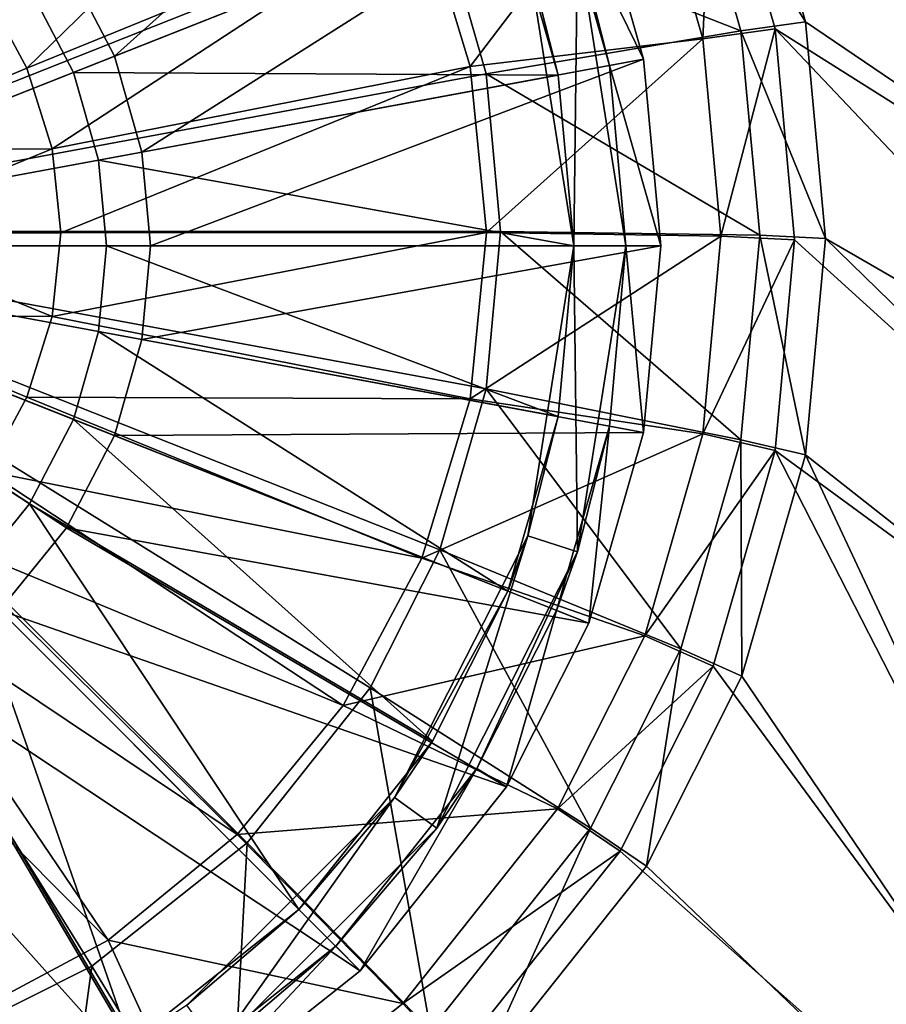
# Model space of a CAD drawing. Header units: metres. Extents: x -904 to 0, y -908 to 0.
# Tile 16 of 133: x -430 to -380, y -814 to -757. Entities that reach past the tile are written whole.
import ezdxf

# ---------------------------------------------------------------- set-up
doc = ezdxf.new("R2010")
doc.units = ezdxf.units.M

msp = doc.modelspace()

# ---------------------------------------------------------------- linework, layer by layer
at = {"layer": 'None012314'}
for points in [[(-401.88205, -738.899902, 111.452499), (-427.183472, -753.802185, 115.948647), (-424.431946, -759.113342, 115.948647)], [(-397.144501, -748.311035, 111.452507), (-401.88205, -738.899902, 111.452499), (-424.431946, -759.113342, 115.948647)], [(-397.144501, -748.311035, 111.452507), (-424.431946, -759.113342, 115.948647), (-422.845062, -764.632568, 115.948647)], [(-393.987244, -759.291992, 111.452507), (-397.144501, -748.311035, 111.452507), (-422.845062, -764.632568, 115.948647)], [(-397.144501, -748.311035, 108.389137), (-393.987244, -759.291992, 108.389137), (-399.004028, -749.04718, 108.797256)], [(-397.144501, -748.311035, 111.452507), (-393.987244, -759.291992, 111.452507), (-397.144501, -748.311035, 108.389137)], [(-397.144501, -748.311035, 108.389137), (-393.987244, -759.291992, 111.452507), (-393.987244, -759.291992, 108.389137)], [(-427.183472, -753.802185, 115.948647), (-431.034943, -749.060913, 115.948647), (-452.002167, -770.028137, 117.452507)], [(-393.987244, -759.291992, 108.389137), (-395.953827, -759.655884, 108.797256), (-399.004028, -749.04718, 108.797256)], [(-399.004028, -749.04718, 108.797256), (-395.953827, -759.655884, 108.797256), (-397.791931, -752.414185, 101.509148)], [(-401.793427, -750.151428, 109.382034), (-426.787445, -760.045837, 113.182106), (-429.303864, -755.188477, 113.182106)], [(-401.793427, -750.151428, 109.382034), (-398.903717, -760.201782, 109.382042), (-426.787445, -760.045837, 113.182106)], [(-400.645111, -753.341187, 101.509148), (-398.903717, -760.201782, 109.382042), (-401.793427, -750.151428, 109.382034)], [(-432.826294, -750.852295, 113.182106), (-429.303864, -755.188477, 113.182106), (-452.002167, -770.028137, 114.452507)], [(-397.791931, -752.414185, 101.509148), (-398.002167, -770.028137, 101.509148), (-400.645111, -753.341187, 101.509148)], [(-397.791931, -752.414185, 101.509148), (-395.002167, -770.028137, 101.509148), (-398.002167, -770.028137, 101.509148)], [(-397.791931, -752.414185, 101.509148), (-395.953827, -759.655884, 108.797256), (-395.002167, -770.028137, 101.509148)], [(-400.645111, -753.341187, 101.509148), (-398.002167, -770.028137, 101.509148), (-398.903717, -760.201782, 109.382042)], [(-424.431946, -759.113342, 115.948647), (-427.183472, -753.802185, 115.948647), (-452.002167, -770.028137, 117.452507)], [(-429.303864, -755.188477, 113.182106), (-426.787445, -760.045837, 113.182106), (-452.002167, -770.028137, 114.452507)], [(-422.845062, -764.632568, 115.948647), (-424.431946, -759.113342, 115.948647), (-452.002167, -770.028137, 117.452507)], [(-393.987244, -759.291992, 111.452507), (-422.845062, -764.632568, 115.948647), (-422.350037, -770.028137, 115.948647)], [(-393.002197, -770.028137, 111.452507), (-393.987244, -759.291992, 111.452507), (-422.350037, -770.028137, 115.948647)], [(-393.987244, -759.291992, 108.389137), (-393.002197, -770.028137, 108.389137), (-395.953827, -759.655884, 108.797256)], [(-393.002197, -770.028137, 108.389137), (-395.002167, -770.028137, 108.797256), (-395.953827, -759.655884, 108.797256)], [(-395.953827, -759.655884, 108.797256), (-395.002167, -770.028137, 108.797256), (-395.002167, -770.028137, 101.509148)], [(-393.987244, -759.291992, 111.452507), (-393.002197, -770.028137, 108.389137), (-393.987244, -759.291992, 108.389137)], [(-393.987244, -759.291992, 111.452507), (-393.002197, -770.028137, 111.452507), (-393.002197, -770.028137, 108.389137)], [(-426.787445, -760.045837, 113.182106), (-425.336121, -765.093506, 113.182106), (-452.002167, -770.028137, 114.452507)], [(-398.903717, -760.201782, 109.382042), (-425.336121, -765.093506, 113.182106), (-426.787445, -760.045837, 113.182106)], [(-398.903717, -760.201782, 109.382042), (-398.002167, -770.028137, 109.382042), (-425.336121, -765.093506, 113.182106)], [(-398.002167, -770.028137, 101.509148), (-398.002167, -770.028137, 109.382042), (-398.903717, -760.201782, 109.382042)], [(-422.350037, -770.028137, 115.948647), (-422.845062, -764.632568, 115.948647), (-452.002167, -770.028137, 117.452507)], [(-425.336121, -765.093506, 113.182106), (-424.883392, -770.028137, 113.182106), (-452.002167, -770.028137, 114.452507)], [(-398.002167, -770.028137, 109.382042), (-424.883392, -770.028137, 113.182106), (-425.336121, -765.093506, 113.182106)], [(-422.845062, -775.423706, 115.948647), (-422.350037, -770.028137, 115.948647), (-452.002167, -770.028137, 117.452507)], [(-431.034943, -790.995361, 115.948647), (-427.183472, -786.254089, 115.948647), (-452.002167, -770.028137, 117.452507)], [(-427.183472, -786.254089, 115.948647), (-424.431946, -780.942932, 115.948647), (-452.002167, -770.028137, 117.452507)], [(-452.002167, -770.028137, 117.452507), (-424.431946, -780.942932, 115.948647), (-422.845062, -775.423706, 115.948647)], [(-424.883392, -770.028137, 113.182106), (-425.336121, -774.962769, 113.182106), (-452.002167, -770.028137, 114.452507)], [(-425.336121, -774.962769, 113.182106), (-426.787445, -780.010376, 113.182106), (-452.002167, -770.028137, 114.452507)], [(-426.787445, -780.010376, 113.182106), (-429.303864, -784.867798, 113.182106), (-452.002167, -770.028137, 114.452507)], [(-429.303864, -784.867798, 113.182106), (-432.826294, -789.203979, 113.182106), (-452.002167, -770.028137, 114.452507)], [(-398.903717, -779.854431, 109.382042), (-425.336121, -774.962769, 113.182106), (-424.883392, -770.028137, 113.182106)], [(-398.002167, -770.028137, 109.382042), (-398.903717, -779.854431, 109.382042), (-424.883392, -770.028137, 113.182106)], [(-393.987244, -780.764282, 111.452507), (-393.002197, -770.028137, 111.452507), (-422.845062, -775.423706, 115.948647)], [(-393.002197, -770.028137, 111.452507), (-422.350037, -770.028137, 115.948647), (-422.845062, -775.423706, 115.948647)], [(-400.645111, -786.715027, 101.509148), (-398.903717, -779.854431, 109.382042), (-398.002167, -770.028137, 101.509148)], [(-398.002167, -770.028137, 101.509148), (-397.791931, -787.64209, 101.509148), (-400.645111, -786.715027, 101.509148)], [(-398.903717, -779.854431, 109.382042), (-398.002167, -770.028137, 109.382042), (-398.002167, -770.028137, 101.509148)], [(-395.002167, -770.028137, 101.509148), (-397.791931, -787.64209, 101.509148), (-398.002167, -770.028137, 101.509148)], [(-397.791931, -787.64209, 101.509148), (-395.002167, -770.028137, 101.509148), (-395.953827, -780.40033, 108.797256)], [(-395.953827, -780.40033, 108.797256), (-395.002167, -770.028137, 108.797256), (-393.987244, -780.764282, 108.389137)], [(-395.002167, -770.028137, 101.509148), (-395.002167, -770.028137, 108.797256), (-395.953827, -780.40033, 108.797256)], [(-395.002167, -770.028137, 108.797256), (-393.002197, -770.028137, 108.389137), (-393.987244, -780.764282, 108.389137)], [(-393.987244, -780.764282, 108.389137), (-393.002197, -770.028137, 111.452507), (-393.987244, -780.764282, 111.452507)], [(-393.987244, -780.764282, 108.389137), (-393.002197, -770.028137, 108.389137), (-393.002197, -770.028137, 111.452507)], [(-401.793427, -789.904785, 109.382042), (-426.787445, -780.010376, 113.182106), (-425.336121, -774.962769, 113.182106)], [(-398.903717, -779.854431, 109.382042), (-401.793427, -789.904785, 109.382042), (-425.336121, -774.962769, 113.182106)], [(-424.431946, -780.942932, 115.948647), (-393.987244, -780.764282, 111.452507), (-422.845062, -775.423706, 115.948647)], [(-406.130859, -798.52063, 109.382042), (-429.303864, -784.867798, 113.182106), (-426.787445, -780.010376, 113.182106)], [(-401.793427, -789.904785, 109.382042), (-406.130859, -798.52063, 109.382042), (-426.787445, -780.010376, 113.182106)], [(-401.793427, -789.904785, 109.382042), (-398.903717, -779.854431, 109.382042), (-400.645111, -786.715027, 101.509148)], [(-397.144501, -791.745239, 111.452507), (-393.987244, -780.764282, 111.452507), (-424.431946, -780.942932, 115.948647)], [(-399.004028, -791.009094, 108.797256), (-395.953827, -780.40033, 108.797256), (-397.144501, -791.745239, 108.389137)], [(-397.791931, -787.64209, 101.509148), (-395.953827, -780.40033, 108.797256), (-399.004028, -791.009094, 108.797256)], [(-395.953827, -780.40033, 108.797256), (-393.987244, -780.764282, 108.389137), (-397.144501, -791.745239, 108.389137)], [(-397.144501, -791.745239, 108.389137), (-393.987244, -780.764282, 108.389137), (-397.144501, -791.745239, 111.452507)], [(-397.144501, -791.745239, 111.452507), (-393.987244, -780.764282, 108.389137), (-393.987244, -780.764282, 111.452507)], [(-427.183472, -786.254089, 115.948647), (-397.144501, -791.745239, 111.452507), (-424.431946, -780.942932, 115.948647)], [(-413.81839, -808.211914, 109.382042), (-432.826294, -789.203979, 113.182106), (-429.303864, -784.867798, 113.182106)], [(-406.130859, -798.52063, 109.382042), (-413.81839, -808.211914, 109.382042), (-429.303864, -784.867798, 113.182106)], [(-431.034943, -790.995361, 115.948647), (-401.88205, -801.156372, 111.452507), (-427.183472, -786.254089, 115.948647)], [(-401.88205, -801.156372, 111.452507), (-397.144501, -791.745239, 111.452507), (-427.183472, -786.254089, 115.948647)], [(-408.315247, -801.768555, 101.509148), (-401.793427, -789.904785, 109.382042), (-400.645111, -786.715027, 101.509148)], [(-400.645111, -786.715027, 101.509148), (-405.888184, -803.53186, 101.509148), (-408.315247, -801.768555, 101.509148)], [(-397.791931, -787.64209, 101.509148), (-405.888184, -803.53186, 101.509148), (-400.645111, -786.715027, 101.509148)], [(-405.888184, -803.53186, 101.509148), (-397.791931, -787.64209, 101.509148), (-403.581543, -800.102112, 108.797256)], [(-403.581543, -800.102112, 108.797256), (-397.791931, -787.64209, 101.509148), (-399.004028, -791.009094, 108.797256)], [(-423.509644, -815.899414, 109.382042), (-437.162506, -792.72644, 113.182106), (-432.826294, -789.203979, 113.182106)], [(-413.81839, -808.211914, 109.382042), (-423.509644, -815.899414, 109.382042), (-432.826294, -789.203979, 113.182106)], [(-408.315247, -801.768555, 101.509148), (-406.130859, -798.52063, 109.382042), (-401.793427, -789.904785, 109.382042)], [(-435.776215, -794.846802, 115.948647), (-410.282898, -811.747375, 111.452507), (-431.034943, -790.995361, 115.948647)], [(-410.282898, -811.747375, 111.452507), (-401.88205, -801.156372, 111.452507), (-431.034943, -790.995361, 115.948647)], [(-403.581543, -800.102112, 108.797256), (-399.004028, -791.009094, 108.797256), (-401.88205, -801.156372, 108.389137)], [(-399.004028, -791.009094, 108.797256), (-397.144501, -791.745239, 108.389137), (-401.88205, -801.156372, 108.389137)], [(-401.88205, -801.156372, 108.389137), (-397.144501, -791.745239, 108.389137), (-401.88205, -801.156372, 111.452507)], [(-401.88205, -801.156372, 111.452507), (-397.144501, -791.745239, 108.389137), (-397.144501, -791.745239, 111.452507)], [(-423.509644, -815.899414, 109.382042), (-432.125488, -820.236877, 109.382042), (-437.162506, -792.72644, 113.182106)], [(-441.087372, -797.598328, 115.948647), (-420.873901, -820.148254, 111.452507), (-435.776215, -794.846802, 115.948647)], [(-420.873901, -820.148254, 111.452507), (-410.282898, -811.747375, 111.452507), (-435.776215, -794.846802, 115.948647)], [(-430.285065, -824.885803, 111.452507), (-420.873901, -820.148254, 111.452507), (-441.087372, -797.598328, 115.948647)], [(-413.81839, -808.211914, 109.382042), (-406.130859, -798.52063, 109.382042), (-408.315247, -801.768555, 101.509148)], [(-411.697083, -810.333191, 108.797256), (-403.581543, -800.102112, 108.797256), (-410.282898, -811.747375, 108.389137)], [(-411.697083, -810.333191, 108.797256), (-405.888184, -803.53186, 101.509148), (-403.581543, -800.102112, 108.797256)], [(-403.581543, -800.102112, 108.797256), (-401.88205, -801.156372, 108.389137), (-410.282898, -811.747375, 108.389137)], [(-410.282898, -811.747375, 108.389137), (-401.88205, -801.156372, 108.389137), (-410.282898, -811.747375, 111.452507)], [(-410.282898, -811.747375, 111.452507), (-401.88205, -801.156372, 108.389137), (-401.88205, -801.156372, 111.452507)], [(-420.261749, -813.715027, 101.509148), (-413.81839, -808.211914, 109.382042), (-408.315247, -801.768555, 101.509148)], [(-408.315247, -801.768555, 101.509148), (-418.498383, -816.14209, 101.509148), (-420.261749, -813.715027, 101.509148)], [(-405.888184, -803.53186, 101.509148), (-418.498383, -816.14209, 101.509148), (-408.315247, -801.768555, 101.509148)], [(-418.498383, -816.14209, 101.509148), (-405.888184, -803.53186, 101.509148), (-411.697083, -810.333191, 108.797256)], [(-423.509644, -815.899414, 109.382042), (-413.81839, -808.211914, 109.382042), (-420.261749, -813.715027, 101.509148)], [(-421.928162, -818.44873, 108.797256), (-411.697083, -810.333191, 108.797256), (-420.873901, -820.148254, 108.389137)], [(-421.928162, -818.44873, 108.797256), (-418.498383, -816.14209, 101.509148), (-411.697083, -810.333191, 108.797256)], [(-411.697083, -810.333191, 108.797256), (-410.282898, -811.747375, 108.389137), (-420.873901, -820.148254, 108.389137)], [(-420.873901, -820.148254, 108.389137), (-410.282898, -811.747375, 108.389137), (-420.873901, -820.148254, 111.452507)], [(-420.873901, -820.148254, 111.452507), (-410.282898, -811.747375, 108.389137), (-410.282898, -811.747375, 111.452507)]]:
    msp.add_3dface(points, dxfattribs=at)
at = {"layer": 'None012346'}
for points in [[(-433.6745, -722.91272, 90.97438), (-425.727966, -726.912109, 90.869652), (-452.00235, -769.192566, 89.738754)], [(-67.241051, -723.909851, 106.525017), (-221.515747, -834.223022, 103.636368), (-388.329742, -744.40271, 105.988396)], [(-425.727966, -726.912109, 90.869652), (-416.793945, -733.996887, 90.684135), (-452.00235, -769.192566, 89.738754)], [(-220.231979, -832.017883, 106.695137), (-69.393501, -726.651489, 109.454254), (-389.989258, -745.137939, 108.970169)], [(-416.793945, -733.996887, 90.684135), (-409.706726, -742.927856, 90.450272), (-452.00235, -769.192566, 89.738754)], [(-429.466522, -759.808167, 92.9972), (-411.274048, -742.059814, 93.47364), (-431.766235, -755.539246, 93.108986)], [(-406.745819, -750.526184, 93.251945), (-411.274048, -742.059814, 93.47364), (-429.466522, -759.808167, 92.9972)], [(-409.706726, -742.927856, 90.450272), (-405.705994, -750.871643, 90.242249), (-452.00235, -769.192566, 89.738754)], [(-391.845978, -745.611877, 98.989258), (-388.329742, -744.40271, 105.988396), (-384.665161, -757.143738, 105.654755)], [(-388.329742, -744.40271, 105.988396), (-221.515747, -834.223022, 103.636368), (-266.758728, -837.09552, 103.56115)], [(-266.758728, -837.09552, 103.56115), (-384.665161, -757.143738, 105.654755), (-388.329742, -744.40271, 105.988396)], [(-405.705994, -750.871643, 90.242249), (-391.845978, -745.611877, 98.989258), (-388.383759, -757.649353, 98.674042)], [(-389.989258, -745.137939, 108.970169), (-393.921967, -746.490417, 101.142029), (-390.579224, -758.112427, 100.837692)], [(-388.383759, -757.649353, 98.674042), (-391.845978, -745.611877, 98.989258), (-384.665161, -757.143738, 105.654755)], [(-386.420197, -757.546936, 108.645226), (-389.989258, -745.137939, 108.970169), (-390.579224, -758.112427, 100.837692)], [(-264.074249, -834.714417, 106.624527), (-389.989258, -745.137939, 108.970169), (-386.420197, -757.546936, 108.645226)], [(-264.074249, -834.714417, 106.624527), (-220.231979, -832.017883, 106.695137), (-389.989258, -745.137939, 108.970169)], [(-393.921967, -746.490417, 101.142029), (-406.745819, -750.526184, 93.251945), (-403.95697, -759.713013, 93.011375)], [(-390.579224, -758.112427, 100.837692), (-393.921967, -746.490417, 101.142029), (-403.95697, -759.713013, 93.011375)], [(-428.014954, -764.44635, 92.875748), (-406.745819, -750.526184, 93.251945), (-429.466522, -759.808167, 92.9972)], [(-403.95697, -759.713013, 93.011375), (-406.745819, -750.526184, 93.251945), (-428.014954, -764.44635, 92.875748)], [(-405.705994, -750.871643, 90.242249), (-403.041473, -760.135681, 89.999664), (-452.00235, -769.192566, 89.738754)], [(-403.041473, -760.135681, 89.999664), (-405.705994, -750.871643, 90.242249), (-388.383759, -757.649353, 98.674042)], [(-431.766235, -755.539246, 93.108986), (-440.735077, -764.539917, 92.867455), (-429.466522, -759.808167, 92.9972)], [(-388.383759, -757.649353, 98.674042), (-384.665161, -757.143738, 105.654755), (-383.521851, -769.60083, 105.32856)], [(-383.521851, -769.60083, 105.32856), (-384.665161, -757.143738, 105.654755), (-266.758728, -837.09552, 103.56115)], [(-403.041473, -760.135681, 89.999664), (-388.383759, -757.649353, 98.674042), (-387.303589, -769.418518, 98.36586)], [(-386.420197, -757.546936, 108.645226), (-390.579224, -758.112427, 100.837692), (-389.536316, -769.475403, 100.540146)], [(-385.306641, -769.679321, 108.32753), (-386.420197, -757.546936, 108.645226), (-389.536316, -769.475403, 100.540146)], [(-387.303589, -769.418518, 98.36586), (-388.383759, -757.649353, 98.674042), (-383.521851, -769.60083, 105.32856)], [(-386.420197, -757.546936, 108.645226), (-385.306641, -769.679321, 108.32753), (-311.196381, -836.942078, 106.566193)], [(-311.196381, -836.942078, 106.566193), (-264.074249, -834.714417, 106.624527), (-386.420197, -757.546936, 108.645226)], [(-390.579224, -758.112427, 100.837692), (-403.95697, -759.713013, 93.011375), (-403.014679, -769.267212, 92.761192)], [(-389.536316, -769.475403, 100.540146), (-390.579224, -758.112427, 100.837692), (-403.014679, -769.267212, 92.761192)], [(-440.735077, -764.539917, 92.867455), (-428.014954, -764.44635, 92.875748), (-429.466522, -759.808167, 92.9972)], [(-427.509125, -769.269226, 92.749458), (-403.95697, -759.713013, 93.011375), (-428.014954, -764.44635, 92.875748)], [(-403.014679, -769.267212, 92.761192), (-403.95697, -759.713013, 93.011375), (-427.509125, -769.269226, 92.749458)], [(-403.041473, -760.135681, 89.999664), (-402.210175, -769.193176, 89.762482), (-452.00235, -769.192566, 89.738754)], [(-402.210175, -769.193176, 89.762482), (-403.041473, -760.135681, 89.999664), (-387.303589, -769.418518, 98.36586)], [(-428.014954, -764.44635, 92.875748), (-440.735077, -764.539917, 92.867455), (-439.756439, -769.270142, 92.743591)], [(-427.509125, -769.269226, 92.749458), (-428.014954, -764.44635, 92.875748), (-439.756439, -769.270142, 92.743591)], [(-402.210175, -769.193176, 89.762482), (-403.041473, -778.250732, 89.525307), (-452.00235, -769.192566, 89.738754)], [(-403.041473, -778.250732, 89.525307), (-405.705994, -787.514771, 89.282715), (-452.00235, -769.192566, 89.738754)], [(-405.705994, -787.514771, 89.282715), (-409.706726, -795.458557, 89.074699), (-452.00235, -769.192566, 89.738754)], [(-409.706726, -795.458557, 89.074699), (-416.793945, -804.389526, 88.840836), (-452.00235, -769.192566, 89.738754)], [(-416.793945, -804.389526, 88.840836), (-425.727966, -811.474304, 88.655312), (-452.00235, -769.192566, 89.738754)], [(-425.727966, -811.474304, 88.655312), (-433.6745, -815.473694, 88.550591), (-452.00235, -769.192566, 89.738754)], [(-439.756439, -769.270142, 92.743591), (-440.734222, -774.000549, 92.61972), (-428.014099, -774.092102, 92.623169)], [(-427.509125, -769.269226, 92.749458), (-439.756439, -769.270142, 92.743591), (-428.014099, -774.092102, 92.623169)], [(-403.9552, -778.821594, 92.511002), (-403.014679, -769.267212, 92.761192), (-428.014099, -774.092102, 92.623169)], [(-428.014099, -774.092102, 92.623169), (-403.014679, -769.267212, 92.761192), (-427.509125, -769.269226, 92.749458)], [(-389.536316, -769.475403, 100.540146), (-403.014679, -769.267212, 92.761192), (-403.9552, -778.821594, 92.511002)], [(-403.041473, -778.250732, 89.525307), (-402.210175, -769.193176, 89.762482), (-388.383759, -781.187622, 98.057671)], [(-402.210175, -769.193176, 89.762482), (-387.303589, -769.418518, 98.36586), (-388.383759, -781.187622, 98.057671)], [(-388.383759, -781.187622, 98.057671), (-387.303589, -769.418518, 98.36586), (-384.665161, -782.057861, 105.002357)], [(-387.303589, -769.418518, 98.36586), (-383.521851, -769.60083, 105.32856), (-384.665161, -782.057861, 105.002357)], [(-390.579224, -780.838379, 100.242592), (-389.536316, -769.475403, 100.540146), (-403.9552, -778.821594, 92.511002)], [(-385.306641, -769.679321, 108.32753), (-389.536316, -769.475403, 100.540146), (-390.579224, -780.838379, 100.242592)], [(-386.420197, -781.811707, 108.009834), (-385.306641, -769.679321, 108.32753), (-390.579224, -780.838379, 100.242592)], [(-385.306641, -769.679321, 108.32753), (-386.420197, -781.811707, 108.009834), (-311.196381, -836.942078, 106.566193)], [(-384.665161, -782.057861, 105.002357), (-383.521851, -769.60083, 105.32856), (-312.000671, -839.306641, 103.50325)], [(-312.000671, -839.306641, 103.50325), (-383.521851, -769.60083, 105.32856), (-266.758728, -837.09552, 103.56115)], [(-428.014099, -774.092102, 92.623169), (-440.734222, -774.000549, 92.61972), (-429.464813, -778.730591, 92.501701)], [(-440.734222, -774.000549, 92.61972), (-431.763763, -782.999939, 92.389908), (-429.464813, -778.730591, 92.501701)], [(-429.464813, -778.730591, 92.501701), (-403.9552, -778.821594, 92.511002), (-428.014099, -774.092102, 92.623169)], [(-405.705994, -787.514771, 89.282715), (-403.041473, -778.250732, 89.525307), (-391.845978, -793.225098, 97.742462)], [(-403.041473, -778.250732, 89.525307), (-388.383759, -781.187622, 98.057671), (-391.845978, -793.225098, 97.742462)], [(-431.763763, -782.999939, 92.389908), (-406.74234, -788.008911, 92.270424), (-429.464813, -778.730591, 92.501701)], [(-406.74234, -788.008911, 92.270424), (-403.9552, -778.821594, 92.511002), (-429.464813, -778.730591, 92.501701)], [(-390.579224, -780.838379, 100.242592), (-403.9552, -778.821594, 92.511002), (-406.74234, -788.008911, 92.270424)], [(-393.921967, -792.460449, 99.938263), (-390.579224, -780.838379, 100.242592), (-406.74234, -788.008911, 92.270424)], [(-386.420197, -781.811707, 108.009834), (-390.579224, -780.838379, 100.242592), (-393.921967, -792.460449, 99.938263)], [(-391.845978, -793.225098, 97.742462), (-388.383759, -781.187622, 98.057671), (-388.329742, -794.79895, 104.668724)], [(-388.383759, -781.187622, 98.057671), (-384.665161, -782.057861, 105.002357), (-388.329742, -794.79895, 104.668724)], [(-389.989258, -794.220703, 107.684891), (-386.420197, -781.811707, 108.009834), (-393.921967, -792.460449, 99.938263)], [(-386.420197, -781.811707, 108.009834), (-389.989258, -794.220703, 107.684891), (-357.419006, -838.457947, 106.526497)], [(-311.196381, -836.942078, 106.566193), (-386.420197, -781.811707, 108.009834), (-357.419006, -838.457947, 106.526497)], [(-388.329742, -794.79895, 104.668724), (-384.665161, -782.057861, 105.002357), (-357.136627, -840.85498, 103.4627)], [(-357.136627, -840.85498, 103.4627), (-384.665161, -782.057861, 105.002357), (-312.000671, -839.306641, 103.50325)], [(-434.813385, -786.715637, 92.29261), (-411.269012, -796.476135, 92.048698), (-431.763763, -782.999939, 92.389908)], [(-431.763763, -782.999939, 92.389908), (-411.269012, -796.476135, 92.048698), (-406.74234, -788.008911, 92.270424)], [(-417.361237, -803.897766, 91.854362), (-434.813385, -786.715637, 92.29261), (-438.50824, -789.716858, 92.21402)], [(-417.361237, -803.897766, 91.854362), (-411.269012, -796.476135, 92.048698), (-434.813385, -786.715637, 92.29261)], [(-409.706726, -795.458557, 89.074699), (-405.705994, -787.514771, 89.282715), (-397.03952, -803.539185, 97.472374)], [(-405.705994, -787.514771, 89.282715), (-391.845978, -793.225098, 97.742462), (-397.03952, -803.539185, 97.472374)], [(-393.921967, -792.460449, 99.938263), (-406.74234, -788.008911, 92.270424), (-411.269012, -796.476135, 92.048698)], [(-424.784821, -809.988586, 91.694862), (-438.50824, -789.716858, 92.21402), (-442.714264, -791.927246, 92.156136)], [(-424.784821, -809.988586, 91.694862), (-417.361237, -803.897766, 91.854362), (-438.50824, -789.716858, 92.21402)], [(-433.254517, -814.514465, 91.576347), (-424.784821, -809.988586, 91.694862), (-442.714264, -791.927246, 92.156136)], [(-398.936859, -802.419556, 99.677475), (-393.921967, -792.460449, 99.938263), (-411.269012, -796.476135, 92.048698)], [(-389.989258, -794.220703, 107.684891), (-393.921967, -792.460449, 99.938263), (-398.936859, -802.419556, 99.677475)], [(-397.03952, -803.539185, 97.472374), (-391.845978, -793.225098, 97.742462), (-393.825928, -805.714355, 104.382889)], [(-391.845978, -793.225098, 97.742462), (-388.329742, -794.79895, 104.668724), (-393.825928, -805.714355, 104.382889)], [(-395.34259, -804.852356, 107.406494), (-389.989258, -794.220703, 107.684891), (-398.936859, -802.419556, 99.677475)], [(-357.419006, -838.457947, 106.526497), (-389.989258, -794.220703, 107.684891), (-395.34259, -804.852356, 107.406494)], [(-393.825928, -805.714355, 104.382889), (-388.329742, -794.79895, 104.668724), (-357.136627, -840.85498, 103.4627)], [(-416.793945, -804.389526, 88.840836), (-409.706726, -795.458557, 89.074699), (-406.253418, -815.151733, 97.168289)], [(-409.706726, -795.458557, 89.074699), (-397.03952, -803.539185, 97.472374), (-406.253418, -815.151733, 97.168289)], [(-398.936859, -802.419556, 99.677475), (-411.269012, -796.476135, 92.048698), (-417.361237, -803.897766, 91.854362)], [(-407.832184, -813.630432, 99.383904), (-398.936859, -802.419556, 99.677475), (-417.361237, -803.897766, 91.854362)], [(-395.34259, -804.852356, 107.406494), (-398.936859, -802.419556, 99.677475), (-407.832184, -813.630432, 99.383904)], [(-407.832184, -813.630432, 99.383904), (-417.361237, -803.897766, 91.854362), (-424.784821, -809.988586, 91.694862)], [(-406.253418, -815.151733, 97.168289), (-397.03952, -803.539185, 97.472374), (-403.579315, -818.007263, 104.060989)], [(-397.03952, -803.539185, 97.472374), (-393.825928, -805.714355, 104.382889), (-403.579315, -818.007263, 104.060989)], [(-425.727966, -811.474304, 88.655312), (-416.793945, -804.389526, 88.840836), (-417.869965, -824.362488, 96.927101)], [(-416.793945, -804.389526, 88.840836), (-406.253418, -815.151733, 97.168289), (-417.869965, -824.362488, 96.927101)], [(-404.84137, -816.824158, 107.093002), (-395.34259, -804.852356, 107.406494), (-407.832184, -813.630432, 99.383904)], [(-395.34259, -804.852356, 107.406494), (-404.84137, -816.824158, 107.093002), (-357.419006, -838.457947, 106.526497)], [(-403.579315, -818.007263, 104.060989), (-393.825928, -805.714355, 104.382889), (-357.136627, -840.85498, 103.4627)], [(-419.046936, -822.522705, 99.151054), (-424.784821, -809.988586, 91.694862), (-433.254517, -814.514465, 91.576347)], [(-419.046936, -822.522705, 99.151054), (-407.832184, -813.630432, 99.383904), (-424.784821, -809.988586, 91.694862)], [(-433.6745, -815.473694, 88.550591), (-425.727966, -811.474304, 88.655312), (-428.187592, -829.55426, 96.791145)], [(-425.727966, -811.474304, 88.655312), (-417.869965, -824.362488, 96.927101), (-428.187592, -829.55426, 96.791145)], [(-404.84137, -816.824158, 107.093002), (-407.832184, -813.630432, 99.383904), (-419.046936, -822.522705, 99.151054)]]:
    msp.add_3dface(points, dxfattribs=at)

doc.saveas('drawing.dxf')
